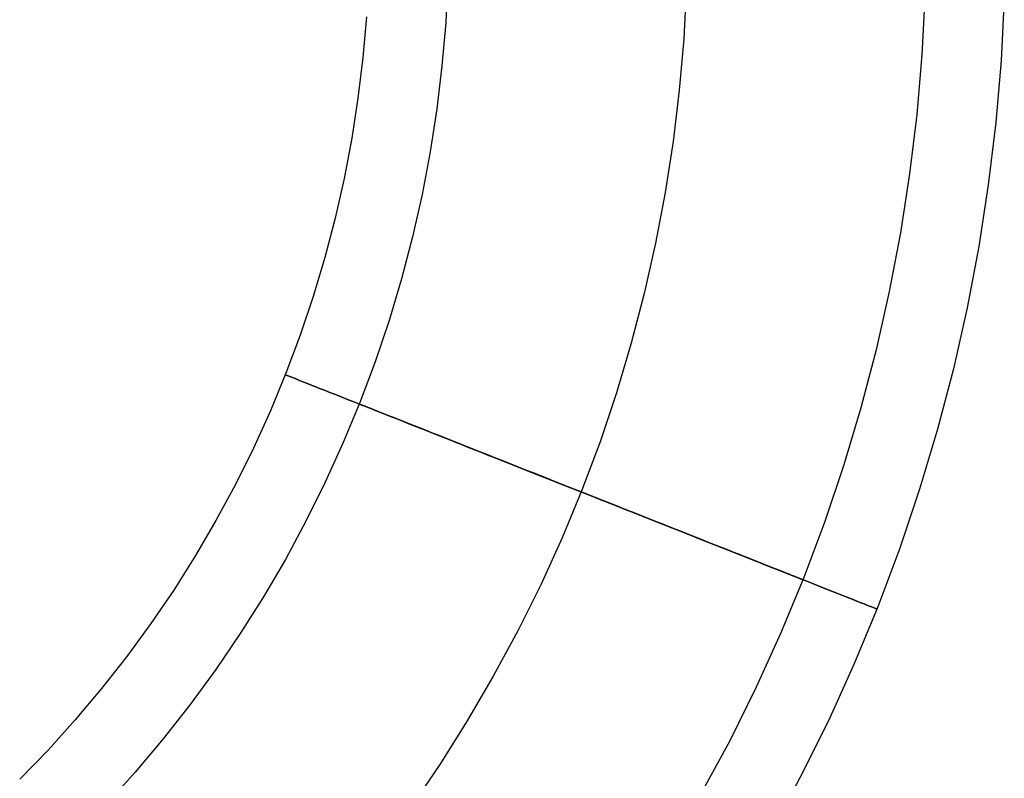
# Model space of a CAD drawing. Header units: millimetres. Extents: x -653 to -103, y 0 to 350.
# Tile 82 of 112: x -128 to -103, y 25 to 44. Entities that reach past the tile are written whole.
import ezdxf

# ---------------------------------------------------------------- set-up
doc = ezdxf.new("R2010")
doc.units = ezdxf.units.MM
doc.layers.add('Level Side Table Ferm Living', color=7, linetype='Continuous', true_color=0x000000)

msp = doc.modelspace()

# ---------------------------------------------------------------- linework, layer by layer
at = {"layer": 'Level Side Table Ferm Living'}
for p, q in [((-116.956, 44.907, 440), (-117.012, 43.816, 440)), ((-110.96, 44.703, 448), (-111.026, 43.407, 448)), ((-110.96, 44.703, 432), (-111.026, 43.407, 432)), ((-110.96, 44.703, 434), (-111.026, 43.407, 434)), ((-110.96, 44.703, 446), (-111.026, 43.407, 446)), ((-104.963, 44.498, 440), (-105.04, 42.997, 440)), ((-102.964, 44.43, 450), (-103.045, 42.861, 450)), ((-102.964, 44.43, 448), (-103.045, 42.861, 448)), ((-102.964, 44.43, 449), (-103.045, 42.861, 449)), ((-102.964, 44.43, 440), (-103.045, 42.861, 440)), ((-119.007, 43.953, 440), (-119.095, 42.932, 440)), ((-117.012, 43.816, 440), (-117.105, 42.728, 440)), ((-111.026, 43.407, 448), (-111.137, 42.114, 448)), ((-111.026, 43.407, 432), (-111.137, 42.114, 432)), ((-111.026, 43.407, 434), (-111.137, 42.114, 434)), ((-111.026, 43.407, 446), (-111.137, 42.114, 446)), ((-119.095, 42.932, 440), (-119.217, 41.915, 440)), ((-105.04, 42.997, 440), (-105.168, 41.5, 440)), ((-103.045, 42.861, 450), (-103.179, 41.296, 450)), ((-103.045, 42.861, 448), (-103.179, 41.296, 448)), ((-103.045, 42.861, 449), (-103.179, 41.296, 449)), ((-103.045, 42.861, 440), (-103.179, 41.296, 440)), ((-117.105, 42.728, 440), (-117.235, 41.643, 440)), ((-111.137, 42.114, 448), (-111.291, 40.826, 448)), ((-111.137, 42.114, 432), (-111.291, 40.826, 432)), ((-111.137, 42.114, 434), (-111.291, 40.826, 434)), ((-111.137, 42.114, 446), (-111.291, 40.826, 446)), ((-119.217, 41.915, 440), (-119.374, 40.903, 440)), ((-117.235, 41.643, 440), (-117.403, 40.563, 440)), ((-105.168, 41.5, 440), (-105.347, 40.009, 440)), ((-103.179, 41.296, 450), (-103.366, 39.736, 450)), ((-103.179, 41.296, 448), (-103.366, 39.736, 448)), ((-103.179, 41.296, 449), (-103.366, 39.736, 449)), ((-103.179, 41.296, 440), (-103.366, 39.736, 440)), ((-119.374, 40.903, 440), (-119.565, 39.896, 440)), ((-111.291, 40.826, 448), (-111.49, 39.543, 448)), ((-111.291, 40.826, 432), (-111.49, 39.543, 432)), ((-111.291, 40.826, 434), (-111.49, 39.543, 434)), ((-111.291, 40.826, 446), (-111.49, 39.543, 446)), ((-117.403, 40.563, 440), (-117.607, 39.489, 440)), ((-119.565, 39.896, 440), (-119.79, 38.897, 440)), ((-105.347, 40.009, 440), (-105.577, 38.524, 440)), ((-103.366, 39.736, 450), (-103.606, 38.184, 450)), ((-103.366, 39.736, 448), (-103.606, 38.184, 448)), ((-103.366, 39.736, 449), (-103.606, 38.184, 449)), ((-103.366, 39.736, 440), (-103.606, 38.184, 440)), ((-117.607, 39.489, 440), (-117.847, 38.424, 440)), ((-111.49, 39.543, 448), (-111.732, 38.269, 448)), ((-111.49, 39.543, 432), (-111.732, 38.269, 432)), ((-111.49, 39.543, 434), (-111.732, 38.269, 434)), ((-111.49, 39.543, 446), (-111.732, 38.269, 446)), ((-119.79, 38.897, 440), (-120.05, 37.906, 440)), ((-117.847, 38.424, 440), (-118.124, 37.367, 440)), ((-105.577, 38.524, 440), (-105.858, 37.048, 440)), ((-111.732, 38.269, 448), (-112.018, 37.003, 448)), ((-111.732, 38.269, 432), (-112.018, 37.003, 432)), ((-111.732, 38.269, 434), (-112.018, 37.003, 434)), ((-111.732, 38.269, 446), (-112.018, 37.003, 446)), ((-103.606, 38.184, 450), (-103.9, 36.641, 450)), ((-103.606, 38.184, 448), (-103.9, 36.641, 448)), ((-103.606, 38.184, 449), (-103.9, 36.641, 449)), ((-103.606, 38.184, 440), (-103.9, 36.641, 440)), ((-120.05, 37.906, 440), (-120.343, 36.925, 440)), ((-118.124, 37.367, 440), (-118.437, 36.32, 440)), ((-120.343, 36.925, 440), (-120.67, 35.954, 440)), ((-112.018, 37.003, 448), (-112.347, 35.748, 448)), ((-112.018, 37.003, 432), (-112.347, 35.748, 432)), ((-112.018, 37.003, 434), (-112.347, 35.748, 434)), ((-112.018, 37.003, 446), (-112.347, 35.748, 446)), ((-105.858, 37.048, 440), (-106.188, 35.582, 440)), ((-103.9, 36.641, 450), (-104.245, 35.109, 450)), ((-103.9, 36.641, 448), (-104.245, 35.109, 448)), ((-103.9, 36.641, 449), (-104.245, 35.109, 449)), ((-103.9, 36.641, 440), (-104.245, 35.109, 440)), ((-118.437, 36.32, 440), (-118.785, 35.284, 440)), ((-120.67, 35.954, 440), (-121.029, 34.994, 440)), ((-112.347, 35.748, 448), (-112.718, 34.504, 448)), ((-112.347, 35.748, 432), (-112.718, 34.504, 432)), ((-112.347, 35.748, 434), (-112.718, 34.504, 434)), ((-112.347, 35.748, 446), (-112.718, 34.504, 446)), ((-106.188, 35.582, 440), (-106.569, 34.129, 440)), ((-118.785, 35.284, 440), (-119.168, 34.261, 440)), ((-121.029, 34.994, 440), (-121.421, 34.048, 440)), ((-121.044, 34.957, 440), (-121.039, 34.955, 440.278)), ((-121.039, 34.955, 439.722), (-121.044, 34.957, 440)), ((-121.039, 34.955, 440.278), (-121.026, 34.95, 440.555)), ((-121.026, 34.95, 439.445), (-121.039, 34.955, 439.722)), ((-121.026, 34.95, 440.555), (-121.003, 34.941, 440.832)), ((-121.003, 34.941, 439.168), (-121.026, 34.95, 439.445)), ((-121.003, 34.941, 440.832), (-120.972, 34.929, 441.107)), ((-120.972, 34.929, 438.893), (-121.003, 34.941, 439.168)), ((-120.972, 34.929, 441.107), (-120.932, 34.913, 441.382)), ((-120.932, 34.913, 438.618), (-120.972, 34.929, 438.893)), ((-120.932, 34.913, 441.382), (-120.883, 34.893, 441.654)), ((-120.883, 34.893, 438.346), (-120.932, 34.913, 438.618)), ((-104.245, 35.109, 450), (-104.643, 33.589, 450)), ((-104.245, 35.109, 448), (-104.643, 33.589, 448)), ((-104.245, 35.109, 449), (-104.643, 33.589, 449)), ((-104.245, 35.109, 440), (-104.643, 33.589, 440)), ((-120.883, 34.893, 441.654), (-120.825, 34.871, 441.925)), ((-120.825, 34.871, 438.075), (-120.883, 34.893, 438.346)), ((-120.825, 34.871, 441.925), (-120.759, 34.844, 442.193)), ((-120.759, 34.844, 437.807), (-120.825, 34.871, 438.075)), ((-120.759, 34.844, 442.193), (-120.684, 34.815, 442.459)), ((-120.684, 34.815, 437.541), (-120.759, 34.844, 437.807)), ((-120.684, 34.815, 442.459), (-120.6, 34.781, 442.722)), ((-120.6, 34.781, 437.278), (-120.684, 34.815, 437.541)), ((-120.6, 34.781, 442.722), (-120.508, 34.745, 442.981)), ((-120.508, 34.745, 437.019), (-120.6, 34.781, 437.278)), ((-120.508, 34.745, 442.981), (-120.408, 34.705, 443.237)), ((-120.408, 34.705, 436.763), (-120.508, 34.745, 437.019)), ((-120.408, 34.705, 443.237), (-120.299, 34.662, 443.489)), ((-120.299, 34.662, 436.511), (-120.408, 34.705, 436.763)), ((-120.299, 34.662, 443.489), (-120.182, 34.616, 443.737)), ((-120.182, 34.616, 436.263), (-120.299, 34.662, 436.511)), ((-120.182, 34.616, 443.737), (-120.058, 34.567, 443.98)), ((-120.058, 34.567, 436.02), (-120.182, 34.616, 436.263)), ((-120.058, 34.567, 443.98), (-119.926, 34.514, 444.218)), ((-119.926, 34.514, 435.782), (-120.058, 34.567, 436.02)), ((-119.926, 34.514, 444.218), (-119.786, 34.459, 444.452)), ((-119.786, 34.459, 435.548), (-119.926, 34.514, 435.782)), ((-119.786, 34.459, 444.452), (-119.638, 34.401, 444.68)), ((-119.638, 34.401, 435.32), (-119.786, 34.459, 435.548)), ((-112.718, 34.504, 448), (-113.131, 33.275, 448)), ((-112.718, 34.504, 432), (-113.131, 33.275, 432)), ((-112.718, 34.504, 434), (-113.131, 33.275, 434)), ((-112.718, 34.504, 446), (-113.131, 33.275, 446)), ((-119.638, 34.401, 444.68), (-119.484, 34.339, 444.902)), ((-119.484, 34.339, 435.098), (-119.638, 34.401, 435.32)), ((-119.168, 34.261, 440), (-119.587, 33.251, 440)), ((-119.484, 34.339, 444.902), (-119.322, 34.275, 445.119)), ((-119.322, 34.275, 434.881), (-119.484, 34.339, 435.098)), ((-119.322, 34.275, 445.119), (-119.153, 34.209, 445.329)), ((-119.153, 34.209, 434.671), (-119.322, 34.275, 434.881)), ((-119.184, 34.221, 440), (-119.181, 34.22, 439.792)), ((-119.181, 34.22, 440.208), (-119.184, 34.221, 440)), ((-119.181, 34.22, 439.792), (-119.171, 34.216, 439.584)), ((-119.171, 34.216, 440.416), (-119.181, 34.22, 440.208)), ((-119.171, 34.216, 439.584), (-119.154, 34.209, 439.376)), ((-119.154, 34.209, 440.624), (-119.171, 34.216, 440.416)), ((-119.154, 34.209, 439.376), (-119.13, 34.2, 439.17)), ((-119.13, 34.2, 440.83), (-119.154, 34.209, 440.624)), ((-119.153, 34.209, 445.329), (-118.978, 34.139, 445.533)), ((-118.978, 34.139, 434.467), (-119.153, 34.209, 434.671)), ((-119.13, 34.2, 439.17), (-119.1, 34.188, 438.964)), ((-119.1, 34.188, 441.036), (-119.13, 34.2, 440.83)), ((-119.1, 34.188, 438.964), (-119.064, 34.173, 438.759)), ((-119.064, 34.173, 441.241), (-119.1, 34.188, 441.036)), ((-119.064, 34.173, 438.759), (-119.02, 34.156, 438.556)), ((-119.02, 34.156, 441.444), (-119.064, 34.173, 441.241)), ((-121.421, 34.048, 440), (-121.845, 33.115, 440)), ((-119.02, 34.156, 438.556), (-118.97, 34.136, 438.355)), ((-118.97, 34.136, 441.645), (-119.02, 34.156, 441.444)), ((-118.978, 34.139, 445.533), (-118.796, 34.067, 445.73)), ((-118.796, 34.067, 434.27), (-118.978, 34.139, 434.467)), ((-118.97, 34.136, 438.355), (-118.914, 34.114, 438.156)), ((-118.914, 34.114, 441.844), (-118.97, 34.136, 441.645)), ((-118.914, 34.114, 438.156), (-118.851, 34.089, 437.959)), ((-118.851, 34.089, 442.041), (-118.914, 34.114, 441.844)), ((-118.851, 34.089, 437.959), (-118.782, 34.062, 437.764)), ((-118.782, 34.062, 442.236), (-118.851, 34.089, 442.041)), ((-118.796, 34.067, 445.73), (-118.608, 33.993, 445.92)), ((-118.608, 33.993, 434.08), (-118.796, 34.067, 434.27)), ((-118.782, 34.062, 437.764), (-118.707, 34.032, 437.572)), ((-118.707, 34.032, 442.428), (-118.782, 34.062, 442.236)), ((-118.707, 34.032, 437.572), (-118.626, 34, 437.383)), ((-118.626, 34, 442.617), (-118.707, 34.032, 442.428)), ((-118.626, 34, 437.383), (-118.538, 33.965, 437.197)), ((-118.538, 33.965, 442.803), (-118.626, 34, 442.617)), ((-118.608, 33.993, 445.92), (-118.414, 33.916, 446.104)), ((-118.414, 33.916, 433.896), (-118.608, 33.993, 434.08)), ((-118.538, 33.965, 437.197), (-118.445, 33.928, 437.015)), ((-118.445, 33.928, 442.985), (-118.538, 33.965, 442.803)), ((-118.445, 33.928, 437.015), (-118.345, 33.889, 436.836)), ((-118.345, 33.889, 443.164), (-118.445, 33.928, 442.985)), ((-106.569, 34.129, 440), (-106.999, 32.689, 440)), ((-118.414, 33.916, 446.104), (-118.214, 33.837, 446.279)), ((-118.214, 33.837, 433.721), (-118.414, 33.916, 433.896)), ((-118.345, 33.889, 436.836), (-118.241, 33.847, 436.661)), ((-118.241, 33.847, 443.339), (-118.345, 33.889, 443.164)), ((-118.241, 33.847, 436.661), (-118.13, 33.804, 436.49)), ((-118.13, 33.804, 443.51), (-118.241, 33.847, 443.339)), ((-118.214, 33.837, 446.279), (-118.009, 33.756, 446.448)), ((-118.009, 33.756, 433.552), (-118.214, 33.837, 433.721)), ((-118.13, 33.804, 436.49), (-118.014, 33.758, 436.323)), ((-118.014, 33.758, 443.677), (-118.13, 33.804, 443.51)), ((-118.014, 33.758, 436.323), (-117.893, 33.71, 436.161)), ((-117.893, 33.71, 443.839), (-118.014, 33.758, 443.677)), ((-118.009, 33.756, 446.448), (-117.798, 33.672, 446.608)), ((-117.798, 33.672, 433.392), (-118.009, 33.756, 433.552)), ((-117.893, 33.71, 436.161), (-117.766, 33.66, 436.003)), ((-117.766, 33.66, 443.997), (-117.893, 33.71, 443.839)), ((-117.798, 33.672, 446.608), (-117.582, 33.587, 446.761)), ((-117.582, 33.587, 433.239), (-117.798, 33.672, 433.392)), ((-117.766, 33.66, 436.003), (-117.635, 33.607, 435.85)), ((-117.635, 33.608, 444.15), (-117.766, 33.66, 443.997)), ((-117.498, 33.554, 444.298), (-117.635, 33.608, 444.15)), ((-117.635, 33.607, 435.85), (-117.498, 33.554, 435.702)), ((-117.582, 33.587, 446.761), (-117.362, 33.499, 446.905)), ((-117.362, 33.499, 433.095), (-117.582, 33.587, 433.239)), ((-117.498, 33.554, 435.702), (-117.357, 33.498, 435.56)), ((-117.357, 33.498, 444.44), (-117.498, 33.554, 444.298)), ((-117.362, 33.499, 446.905), (-117.137, 33.41, 447.041)), ((-117.137, 33.41, 432.959), (-117.362, 33.499, 433.095)), ((-117.357, 33.498, 435.56), (-117.212, 33.44, 435.422)), ((-117.212, 33.44, 444.578), (-117.357, 33.498, 444.44)), ((-117.212, 33.44, 435.422), (-117.062, 33.381, 435.291)), ((-117.062, 33.381, 444.71), (-117.212, 33.44, 444.578)), ((-104.643, 33.589, 450), (-105.093, 32.084, 450)), ((-104.643, 33.589, 448), (-105.093, 32.084, 448)), ((-104.643, 33.589, 449), (-105.093, 32.084, 449)), ((-104.643, 33.589, 440), (-105.093, 32.084, 440)), ((-119.587, 33.251, 440), (-120.039, 32.257, 440)), ((-117.137, 33.41, 447.041), (-116.907, 33.319, 447.169)), ((-116.907, 33.32, 432.831), (-117.137, 33.41, 432.959)), ((-117.062, 33.381, 435.291), (-116.908, 33.32, 435.164)), ((-116.908, 33.32, 444.836), (-117.062, 33.381, 444.71)), ((-116.908, 33.32, 435.164), (-116.75, 33.257, 435.044)), ((-116.75, 33.257, 444.956), (-116.908, 33.32, 444.836)), ((-116.674, 33.227, 432.712), (-116.907, 33.32, 432.831)), ((-116.907, 33.319, 447.169), (-116.674, 33.227, 447.288)), ((-116.75, 33.257, 435.044), (-116.588, 33.193, 434.93)), ((-116.588, 33.193, 445.07), (-116.75, 33.257, 444.956)), ((-116.674, 33.227, 447.288), (-116.437, 33.133, 447.398)), ((-116.437, 33.133, 432.602), (-116.674, 33.227, 432.712)), ((-116.588, 33.193, 434.93), (-116.423, 33.128, 434.821)), ((-116.423, 33.128, 445.179), (-116.588, 33.193, 445.07)), ((-113.131, 33.275, 448), (-113.587, 32.06, 448)), ((-113.131, 33.275, 432), (-113.587, 32.06, 432)), ((-113.131, 33.275, 434), (-113.587, 32.06, 434)), ((-113.131, 33.275, 446), (-113.587, 32.06, 446)), ((-121.845, 33.115, 440), (-122.301, 32.198, 440)), ((-116.437, 33.133, 447.398), (-116.196, 33.038, 447.499)), ((-116.197, 33.038, 432.501), (-116.437, 33.133, 432.602)), ((-116.423, 33.128, 434.821), (-116.254, 33.061, 434.719)), ((-116.254, 33.061, 445.281), (-116.423, 33.128, 445.179)), ((-116.254, 33.061, 434.719), (-116.082, 32.993, 434.624)), ((-116.082, 32.993, 445.376), (-116.254, 33.061, 445.281)), ((-115.953, 32.942, 432.409), (-116.197, 33.038, 432.501)), ((-116.196, 33.038, 447.499), (-115.953, 32.942, 447.591)), ((-116.082, 32.993, 434.624), (-115.907, 32.923, 434.534)), ((-115.907, 32.923, 445.466), (-116.082, 32.993, 445.376)), ((-115.953, 32.942, 447.591), (-115.707, 32.844, 447.674)), ((-115.707, 32.844, 432.326), (-115.953, 32.942, 432.409)), ((-115.907, 32.923, 434.534), (-115.729, 32.853, 434.452)), ((-115.729, 32.853, 445.548), (-115.907, 32.923, 445.466)), ((-115.729, 32.853, 434.452), (-115.549, 32.782, 434.376)), ((-115.549, 32.782, 445.624), (-115.729, 32.853, 445.548)), ((-115.707, 32.844, 447.674), (-115.458, 32.746, 447.748)), ((-115.458, 32.746, 432.252), (-115.707, 32.844, 432.326)), ((-115.549, 32.782, 434.376), (-115.366, 32.709, 434.307)), ((-115.366, 32.709, 445.693), (-115.549, 32.782, 445.624)), ((-115.458, 32.746, 447.748), (-115.207, 32.646, 447.812)), ((-115.207, 32.646, 432.188), (-115.458, 32.746, 432.252)), ((-115.366, 32.709, 434.307), (-115.181, 32.636, 434.244)), ((-115.181, 32.636, 445.756), (-115.366, 32.709, 445.693)), ((-106.999, 32.689, 440), (-107.478, 31.265, 440)), ((-115.207, 32.646, 447.812), (-114.953, 32.546, 447.868)), ((-114.953, 32.546, 432.132), (-115.207, 32.646, 432.188)), ((-115.181, 32.636, 434.244), (-114.995, 32.562, 434.189)), ((-114.995, 32.562, 445.811), (-115.181, 32.636, 445.756)), ((-114.995, 32.562, 434.189), (-114.806, 32.488, 434.141)), ((-114.806, 32.488, 445.859), (-114.995, 32.562, 445.811)), ((-114.953, 32.546, 447.868), (-114.699, 32.445, 447.913)), ((-114.699, 32.445, 432.087), (-114.953, 32.546, 432.132)), ((-114.806, 32.488, 434.141), (-114.616, 32.413, 434.099)), ((-114.616, 32.413, 445.901), (-114.806, 32.488, 445.859)), ((-114.699, 32.445, 447.913), (-114.443, 32.344, 447.949)), ((-114.443, 32.344, 432.051), (-114.699, 32.445, 432.087)), ((-122.301, 32.198, 440), (-122.788, 31.297, 440)), ((-120.039, 32.257, 440), (-120.525, 31.278, 440)), ((-114.616, 32.413, 434.099), (-114.425, 32.337, 434.065)), ((-114.425, 32.337, 445.935), (-114.616, 32.413, 445.901)), ((-114.443, 32.344, 447.949), (-114.186, 32.242, 447.976)), ((-114.186, 32.242, 432.024), (-114.443, 32.344, 432.051)), ((-114.425, 32.337, 434.065), (-114.233, 32.261, 434.038)), ((-114.233, 32.261, 445.962), (-114.425, 32.337, 445.935)), ((-114.233, 32.261, 434.038), (-114.041, 32.185, 434.018)), ((-114.041, 32.185, 445.982), (-114.233, 32.261, 445.962)), ((-114.186, 32.242, 447.976), (-113.928, 32.14, 447.992)), ((-113.928, 32.14, 432.007), (-114.186, 32.242, 432.024)), ((-113.587, 32.06, 448), (-114.083, 30.861, 448)), ((-113.587, 32.06, 432), (-114.083, 30.861, 432)), ((-113.587, 32.06, 434), (-114.083, 30.861, 434)), ((-113.587, 32.06, 446), (-114.083, 30.861, 446)), ((-114.041, 32.185, 434.018), (-113.847, 32.108, 434.006)), ((-113.847, 32.108, 445.994), (-114.041, 32.185, 445.982)), ((-113.928, 32.14, 447.992), (-113.67, 32.038, 448)), ((-113.67, 32.038, 432), (-113.928, 32.14, 432.007)), ((-113.847, 32.108, 434.006), (-113.654, 32.031, 434)), ((-113.654, 32.031, 446), (-113.847, 32.108, 445.994)), ((-113.67, 32.038, 448), (-113.412, 31.936, 447.997)), ((-113.412, 31.936, 432.003), (-113.67, 32.038, 432)), ((-113.654, 32.031, 434), (-113.46, 31.955, 434.002)), ((-113.46, 31.955, 445.998), (-113.654, 32.031, 446)), ((-113.46, 31.955, 434.002), (-113.267, 31.878, 434.011)), ((-113.267, 31.878, 445.989), (-113.46, 31.955, 445.998)), ((-105.093, 32.084, 450), (-105.593, 30.596, 450)), ((-105.093, 32.084, 448), (-105.593, 30.596, 448)), ((-105.093, 32.084, 449), (-105.593, 30.596, 449)), ((-105.093, 32.084, 440), (-105.593, 30.596, 440)), ((-113.412, 31.936, 447.997), (-113.154, 31.833, 447.985)), ((-113.154, 31.834, 432.015), (-113.412, 31.936, 432.003)), ((-113.267, 31.878, 434.011), (-113.074, 31.802, 434.027)), ((-113.074, 31.802, 445.973), (-113.267, 31.878, 445.989)), ((-112.896, 31.732, 432.036), (-113.154, 31.834, 432.015)), ((-113.154, 31.833, 447.985), (-112.896, 31.732, 447.964)), ((-113.074, 31.802, 434.027), (-112.881, 31.726, 434.051)), ((-112.881, 31.726, 445.949), (-113.074, 31.802, 445.973)), ((-112.896, 31.732, 447.964), (-112.64, 31.63, 447.932)), ((-112.64, 31.63, 432.068), (-112.896, 31.732, 432.036)), ((-112.881, 31.726, 434.051), (-112.69, 31.65, 434.081)), ((-112.69, 31.65, 445.919), (-112.881, 31.726, 445.949)), ((-112.69, 31.65, 434.081), (-112.499, 31.574, 434.119)), ((-112.499, 31.574, 445.881), (-112.69, 31.65, 445.919)), ((-112.64, 31.63, 447.932), (-112.384, 31.529, 447.891)), ((-112.384, 31.529, 432.108), (-112.64, 31.63, 432.068)), ((-112.499, 31.574, 434.119), (-112.31, 31.499, 434.164)), ((-112.31, 31.499, 445.836), (-112.499, 31.574, 445.881)), ((-112.384, 31.529, 447.891), (-112.13, 31.428, 447.841)), ((-112.13, 31.428, 432.159), (-112.384, 31.529, 432.108)), ((-112.31, 31.499, 434.164), (-112.123, 31.425, 434.216)), ((-112.123, 31.425, 445.784), (-112.31, 31.499, 445.836)), ((-122.788, 31.297, 440), (-123.305, 30.412, 440)), ((-120.525, 31.278, 440), (-121.044, 30.316, 440)), ((-112.13, 31.428, 447.841), (-111.878, 31.329, 447.781)), ((-111.878, 31.329, 432.219), (-112.13, 31.428, 432.159)), ((-112.123, 31.425, 434.216), (-111.937, 31.352, 434.275)), ((-111.937, 31.352, 445.725), (-112.123, 31.425, 445.784)), ((-111.937, 31.352, 434.275), (-111.753, 31.279, 434.34)), ((-111.753, 31.279, 445.66), (-111.937, 31.352, 445.725)), ((-111.878, 31.329, 447.781), (-111.628, 31.23, 447.712)), ((-111.628, 31.23, 432.288), (-111.878, 31.329, 432.219)), ((-111.753, 31.279, 434.34), (-111.571, 31.207, 434.413)), ((-111.572, 31.207, 445.587), (-111.753, 31.279, 445.66)), ((-111.628, 31.23, 447.712), (-111.381, 31.131, 447.634)), ((-111.381, 31.132, 432.366), (-111.628, 31.23, 432.288)), ((-111.392, 31.136, 445.508), (-111.572, 31.207, 445.587)), ((-111.571, 31.207, 434.413), (-111.392, 31.136, 434.492)), ((-107.478, 31.265, 440), (-108.005, 29.858, 440)), ((-111.392, 31.136, 434.492), (-111.216, 31.066, 434.578)), ((-111.216, 31.066, 445.422), (-111.392, 31.136, 445.508)), ((-111.136, 31.035, 432.454), (-111.381, 31.132, 432.366)), ((-111.381, 31.131, 447.634), (-111.136, 31.035, 447.546)), ((-111.216, 31.066, 434.578), (-111.042, 30.998, 434.671)), ((-111.043, 30.998, 445.329), (-111.216, 31.066, 445.422)), ((-111.136, 31.035, 447.546), (-110.894, 30.939, 447.449)), ((-110.894, 30.939, 432.551), (-111.136, 31.035, 432.454)), ((-110.872, 30.93, 445.231), (-111.043, 30.998, 445.329)), ((-111.042, 30.998, 434.671), (-110.872, 30.93, 434.769)), ((-114.083, 30.861, 448), (-114.621, 29.68, 448)), ((-114.083, 30.861, 432), (-114.621, 29.68, 432)), ((-114.083, 30.861, 434), (-114.621, 29.68, 434)), ((-114.083, 30.861, 446), (-114.621, 29.68, 446)), ((-110.894, 30.939, 447.449), (-110.655, 30.844, 447.344)), ((-110.655, 30.844, 432.656), (-110.894, 30.939, 432.551)), ((-110.872, 30.93, 434.769), (-110.705, 30.864, 434.875)), ((-110.705, 30.864, 445.125), (-110.872, 30.93, 445.231)), ((-110.705, 30.864, 434.875), (-110.541, 30.799, 434.986)), ((-110.541, 30.799, 445.014), (-110.705, 30.864, 445.125)), ((-110.655, 30.844, 447.344), (-110.42, 30.751, 447.229)), ((-110.42, 30.751, 432.771), (-110.655, 30.844, 432.656)), ((-110.541, 30.799, 434.986), (-110.381, 30.736, 435.103)), ((-110.381, 30.736, 444.897), (-110.541, 30.799, 445.014)), ((-110.42, 30.751, 447.229), (-110.188, 30.659, 447.106)), ((-110.188, 30.659, 432.894), (-110.42, 30.751, 432.771)), ((-110.381, 30.736, 435.103), (-110.225, 30.674, 435.227)), ((-110.225, 30.674, 444.773), (-110.381, 30.736, 444.897)), ((-110.225, 30.674, 435.227), (-110.073, 30.614, 435.356)), ((-110.073, 30.614, 444.644), (-110.225, 30.674, 444.773)), ((-110.188, 30.659, 447.106), (-109.961, 30.569, 446.974)), ((-109.961, 30.57, 433.026), (-110.188, 30.659, 432.894)), ((-110.073, 30.614, 435.356), (-109.925, 30.555, 435.49)), ((-109.926, 30.555, 444.51), (-110.073, 30.614, 444.644)), ((-109.738, 30.481, 433.166), (-109.961, 30.57, 433.026)), ((-109.961, 30.569, 446.974), (-109.738, 30.481, 446.834)), ((-109.782, 30.499, 444.37), (-109.926, 30.555, 444.51)), ((-109.925, 30.555, 435.49), (-109.782, 30.499, 435.63)), ((-109.782, 30.499, 435.63), (-109.643, 30.444, 435.776)), ((-109.644, 30.444, 444.224), (-109.782, 30.499, 444.37)), ((-109.738, 30.481, 446.834), (-109.52, 30.395, 446.685)), ((-109.52, 30.395, 433.315), (-109.738, 30.481, 433.166)), ((-105.593, 30.596, 450), (-106.145, 29.125, 450)), ((-105.593, 30.596, 448), (-106.145, 29.125, 448)), ((-105.593, 30.596, 449), (-106.145, 29.125, 449)), ((-105.593, 30.596, 440), (-106.145, 29.125, 440)), ((-123.305, 30.412, 440), (-123.852, 29.546, 440)), ((-121.044, 30.316, 440), (-121.596, 29.373, 440)), ((-109.51, 30.391, 444.074), (-109.644, 30.444, 444.224)), ((-109.643, 30.444, 435.776), (-109.51, 30.391, 435.926)), ((-109.52, 30.395, 446.685), (-109.307, 30.31, 446.529)), ((-109.307, 30.31, 433.471), (-109.52, 30.395, 433.315)), ((-109.51, 30.391, 435.926), (-109.381, 30.34, 436.082)), ((-109.381, 30.34, 443.918), (-109.51, 30.391, 444.074)), ((-109.381, 30.34, 436.082), (-109.257, 30.291, 436.242)), ((-109.257, 30.291, 443.758), (-109.381, 30.34, 443.918)), ((-109.307, 30.31, 446.529), (-109.099, 30.228, 446.364)), ((-109.099, 30.228, 433.636), (-109.307, 30.31, 433.471)), ((-109.257, 30.291, 436.242), (-109.138, 30.244, 436.406)), ((-109.138, 30.244, 443.594), (-109.257, 30.291, 443.758)), ((-109.138, 30.244, 436.406), (-109.025, 30.199, 436.575)), ((-109.025, 30.199, 443.425), (-109.138, 30.244, 443.594)), ((-109.099, 30.228, 446.364), (-108.896, 30.148, 446.192)), ((-108.896, 30.148, 433.808), (-109.099, 30.228, 433.636)), ((-109.025, 30.199, 436.575), (-108.917, 30.156, 436.748)), ((-108.917, 30.156, 443.252), (-109.025, 30.199, 443.425)), ((-108.917, 30.156, 436.748), (-108.815, 30.116, 436.925)), ((-108.815, 30.116, 443.075), (-108.917, 30.156, 443.252)), ((-108.896, 30.148, 446.192), (-108.699, 30.07, 446.013)), ((-108.699, 30.07, 433.987), (-108.896, 30.148, 433.808)), ((-108.815, 30.116, 436.925), (-108.719, 30.078, 437.106)), ((-108.719, 30.078, 442.894), (-108.815, 30.116, 443.075)), ((-108.719, 30.078, 437.106), (-108.628, 30.042, 437.29)), ((-108.628, 30.042, 442.71), (-108.719, 30.078, 442.894)), ((-108.699, 30.07, 446.013), (-108.508, 29.994, 445.826)), ((-108.508, 29.994, 434.174), (-108.699, 30.07, 433.987)), ((-108.628, 30.042, 437.29), (-108.544, 30.008, 437.477)), ((-108.544, 30.008, 442.523), (-108.628, 30.042, 442.71)), ((-108.544, 30.008, 437.477), (-108.465, 29.977, 437.668)), ((-108.465, 29.977, 442.332), (-108.544, 30.008, 442.523)), ((-108.508, 29.994, 445.826), (-108.323, 29.921, 445.632)), ((-108.323, 29.921, 434.368), (-108.508, 29.994, 434.174)), ((-108.465, 29.977, 437.668), (-108.393, 29.949, 437.861)), ((-108.393, 29.949, 442.139), (-108.465, 29.977, 442.332)), ((-108.005, 29.858, 440), (-108.58, 28.47, 440)), ((-108.393, 29.949, 437.861), (-108.327, 29.923, 438.057)), ((-108.327, 29.923, 441.943), (-108.393, 29.949, 442.139)), ((-108.327, 29.923, 438.057), (-108.268, 29.899, 438.255)), ((-108.268, 29.899, 441.745), (-108.327, 29.923, 441.943)), ((-108.323, 29.921, 445.632), (-108.144, 29.85, 445.432)), ((-108.144, 29.85, 434.568), (-108.323, 29.921, 434.368)), ((-108.268, 29.899, 438.255), (-108.215, 29.878, 438.456)), ((-108.215, 29.878, 441.545), (-108.268, 29.899, 441.745)), ((-108.215, 29.878, 438.456), (-108.168, 29.86, 438.658)), ((-108.168, 29.86, 441.342), (-108.215, 29.878, 441.545)), ((-108.168, 29.86, 438.658), (-108.128, 29.844, 438.861)), ((-108.128, 29.844, 441.139), (-108.168, 29.86, 441.342)), ((-108.144, 29.85, 445.432), (-107.972, 29.782, 445.225)), ((-107.972, 29.782, 434.775), (-108.144, 29.85, 434.568)), ((-108.128, 29.844, 438.861), (-108.095, 29.831, 439.067)), ((-108.095, 29.831, 440.934), (-108.128, 29.844, 441.139)), ((-108.095, 29.831, 439.067), (-108.068, 29.82, 439.273)), ((-108.068, 29.82, 440.727), (-108.095, 29.831, 440.934)), ((-108.068, 29.82, 439.273), (-108.048, 29.812, 439.48)), ((-108.048, 29.812, 440.52), (-108.068, 29.82, 440.727)), ((-108.048, 29.812, 439.48), (-108.034, 29.807, 439.688)), ((-108.034, 29.807, 440.312), (-108.048, 29.812, 440.52)), ((-108.034, 29.807, 439.688), (-108.027, 29.804, 439.896)), ((-108.027, 29.804, 440.104), (-108.034, 29.807, 440.312)), ((-108.027, 29.804, 439.896), (-108.027, 29.804, 440.104)), ((-107.972, 29.782, 445.225), (-107.807, 29.717, 445.011)), ((-107.807, 29.717, 434.989), (-107.972, 29.782, 434.775)), ((-107.807, 29.717, 445.011), (-107.649, 29.654, 444.792)), ((-107.649, 29.654, 435.208), (-107.807, 29.717, 434.989)), ((-123.852, 29.546, 440), (-124.428, 28.7, 440)), ((-114.621, 29.68, 448), (-115.198, 28.518, 448)), ((-114.621, 29.68, 432), (-115.198, 28.518, 432)), ((-114.621, 29.68, 434), (-115.198, 28.518, 434)), ((-114.621, 29.68, 446), (-115.198, 28.518, 446)), ((-107.649, 29.654, 444.792), (-107.498, 29.594, 444.566)), ((-107.498, 29.594, 435.433), (-107.649, 29.654, 435.208)), ((-107.498, 29.594, 444.566), (-107.354, 29.537, 444.336)), ((-107.354, 29.537, 435.664), (-107.498, 29.594, 435.433)), ((-107.354, 29.537, 444.336), (-107.218, 29.484, 444.1)), ((-107.218, 29.484, 435.9), (-107.354, 29.537, 435.664)), ((-107.218, 29.484, 444.1), (-107.09, 29.433, 443.859)), ((-107.09, 29.433, 436.141), (-107.218, 29.484, 435.9)), ((-121.596, 29.373, 440), (-122.18, 28.45, 440)), ((-107.09, 29.433, 443.859), (-106.969, 29.385, 443.613)), ((-106.969, 29.385, 436.387), (-107.09, 29.433, 436.141)), ((-106.969, 29.385, 443.613), (-106.856, 29.34, 443.363)), ((-106.856, 29.34, 436.636), (-106.969, 29.385, 436.387)), ((-106.856, 29.34, 443.363), (-106.752, 29.299, 443.109)), ((-106.752, 29.299, 436.89), (-106.856, 29.34, 436.636)), ((-106.752, 29.299, 443.109), (-106.656, 29.261, 442.852)), ((-106.656, 29.261, 437.148), (-106.752, 29.299, 436.89)), ((-106.656, 29.261, 442.852), (-106.568, 29.226, 442.591)), ((-106.568, 29.226, 437.409), (-106.656, 29.261, 437.148)), ((-106.568, 29.226, 442.591), (-106.488, 29.195, 442.326)), ((-106.488, 29.195, 437.674), (-106.568, 29.226, 437.409)), ((-106.145, 29.125, 450), (-106.746, 27.674, 450)), ((-106.145, 29.125, 448), (-106.746, 27.674, 448)), ((-106.145, 29.125, 449), (-106.746, 27.674, 449)), ((-106.145, 29.125, 440), (-106.746, 27.674, 440)), ((-106.488, 29.195, 442.326), (-106.418, 29.167, 442.059)), ((-106.418, 29.167, 437.941), (-106.488, 29.195, 437.674)), ((-106.418, 29.167, 442.059), (-106.356, 29.142, 441.79)), ((-106.356, 29.142, 438.21), (-106.418, 29.167, 437.941)), ((-106.356, 29.142, 441.79), (-106.302, 29.121, 441.518)), ((-106.302, 29.121, 438.482), (-106.356, 29.142, 438.21)), ((-106.302, 29.121, 441.518), (-106.258, 29.103, 441.245)), ((-106.258, 29.103, 438.755), (-106.302, 29.121, 438.482)), ((-106.258, 29.103, 441.245), (-106.222, 29.089, 440.97)), ((-106.222, 29.089, 439.03), (-106.258, 29.103, 438.755)), ((-106.222, 29.089, 440.97), (-106.195, 29.079, 440.693)), ((-106.195, 29.079, 439.307), (-106.222, 29.089, 439.03)), ((-106.195, 29.079, 440.693), (-106.177, 29.071, 440.416)), ((-106.177, 29.071, 439.584), (-106.195, 29.079, 439.307)), ((-106.177, 29.071, 440.416), (-106.168, 29.068, 440.139)), ((-106.168, 29.068, 439.861), (-106.177, 29.071, 439.584)), ((-106.168, 29.068, 440.139), (-106.168, 29.068, 439.861)), ((-124.428, 28.7, 440), (-125.033, 27.873, 440)), ((-115.198, 28.518, 448), (-115.814, 27.376, 448)), ((-115.198, 28.518, 432), (-115.814, 27.376, 432)), ((-115.198, 28.518, 434), (-115.814, 27.376, 434)), ((-115.198, 28.518, 446), (-115.814, 27.376, 446)), ((-122.18, 28.45, 440), (-122.794, 27.546, 440)), ((-108.58, 28.47, 440), (-109.202, 27.103, 440)), ((-125.033, 27.873, 440), (-125.666, 27.067, 440)), ((-122.794, 27.546, 440), (-123.44, 26.664, 440)), ((-106.746, 27.674, 450), (-107.396, 26.244, 450)), ((-106.746, 27.674, 448), (-107.396, 26.244, 448)), ((-106.746, 27.674, 449), (-107.396, 26.244, 449)), ((-106.746, 27.674, 440), (-107.396, 26.244, 440)), ((-115.814, 27.376, 448), (-116.469, 26.256, 448)), ((-115.814, 27.376, 432), (-116.469, 26.256, 432)), ((-115.814, 27.376, 434), (-116.469, 26.256, 434)), ((-115.814, 27.376, 446), (-116.469, 26.256, 446)), ((-125.666, 27.067, 440), (-126.326, 26.284, 440)), ((-109.202, 27.103, 440), (-109.87, 25.757, 440)), ((-123.44, 26.664, 440), (-124.115, 25.805, 440)), ((-126.326, 26.284, 440), (-127.012, 25.523, 440)), ((-116.469, 26.256, 448), (-117.162, 25.159, 448)), ((-116.469, 26.256, 432), (-117.162, 25.159, 432)), ((-116.469, 26.256, 434), (-117.162, 25.159, 434)), ((-116.469, 26.256, 446), (-117.162, 25.159, 446)), ((-107.396, 26.244, 450), (-108.095, 24.837, 450)), ((-107.396, 26.244, 448), (-108.095, 24.837, 448)), ((-107.396, 26.244, 449), (-108.095, 24.837, 449)), ((-107.396, 26.244, 440), (-108.095, 24.837, 440)), ((-124.115, 25.805, 440), (-124.819, 24.969, 440)), ((-109.87, 25.757, 440), (-110.584, 24.435, 440)), ((-127.012, 25.523, 440), (-127.724, 24.787, 440)), ((-117.162, 25.159, 448), (-117.893, 24.086, 448)), ((-117.162, 25.159, 432), (-117.893, 24.086, 432)), ((-117.162, 25.159, 434), (-117.893, 24.086, 434)), ((-117.162, 25.159, 446), (-117.893, 24.086, 446)), ((-124.819, 24.969, 440), (-125.551, 24.158, 440)), ((-108.095, 24.837, 450), (-108.841, 23.455, 450)), ((-108.095, 24.837, 448), (-108.841, 23.455, 448)), ((-108.095, 24.837, 449), (-108.841, 23.455, 449)), ((-108.095, 24.837, 440), (-108.841, 23.455, 440))]:
    msp.add_line(p, q, dxfattribs=at)

doc.saveas('drawing.dxf')
